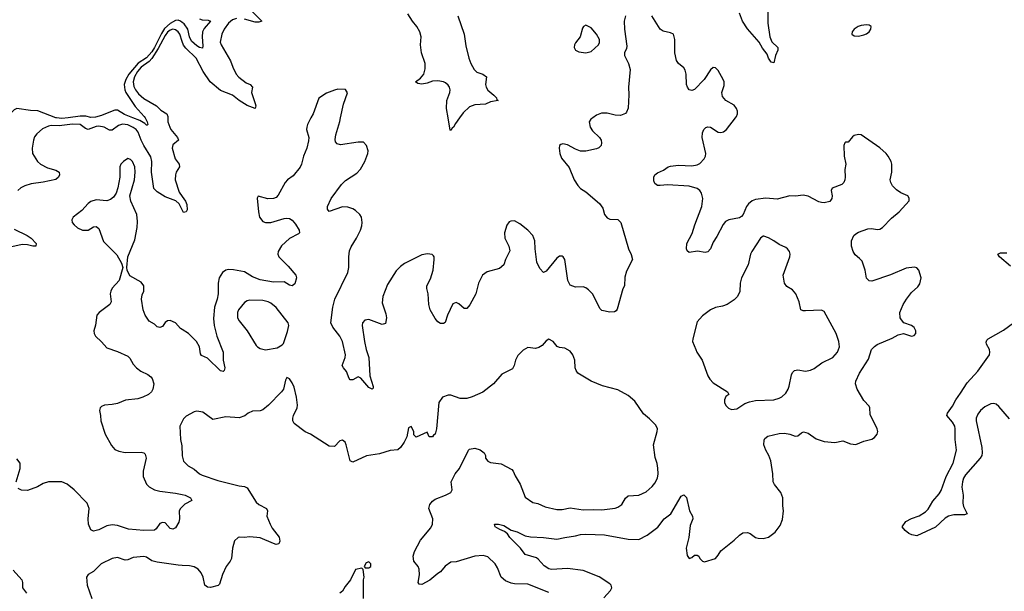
# Model space of a CAD drawing. Header units: inches. Extents: x 1473912 to 1647258, y 640388 to 773423.
# Tile 209 of 256: x 1578772 to 1586211, y 696424 to 700740. Entities that reach past the tile are written whole.
import ezdxf

# ---------------------------------------------------------------- set-up
doc = ezdxf.new("R2010")
doc.units = ezdxf.units.IN
doc.header["$MEASUREMENT"] = 0
for name, color, linetype in [('B5679', 7, 'Continuous'), ('B5689', 7, 'Continuous'), ('B5770', 7, 'Continuous'), ('B5780', 7, 'Continuous')]:
    doc.layers.add(name, color=color, linetype=linetype)

msp = doc.modelspace()

# ---------------------------------------------------------------- linework, layer by layer
at = {"layer": 'B5679', "color": 5}
for points, elevation in [([(1579139.1, 700000), (1579090, 699993.4), (1579050, 699998.4), (1579045.8, 700000)], 660), ([(1579719.1, 700000), (1579736.3, 699970), (1579739.3, 699950), (1579735.6, 699944.4), (1579730, 699943), (1579716.5, 699956.5), (1579678.6, 699978.6), (1579625.7, 700000)], 660), ([(1579890.9, 700000), (1579890.2, 699970), (1579905.2, 699930), (1579914.2, 699910), (1579965, 699850), (1579971.5, 699830), (1579930, 699796.4), (1579925.1, 699770), (1579946.9, 699690), (1579976.1, 699650), (1579978.6, 699630), (1579955.2, 699590), (1579948.6, 699570), (1579947.7, 699530), (1579977.3, 699437.3), (1580000, 699404.3)], 680), ([(1580000, 699303.4), (1579976, 699350), (1579952, 699372), (1579870, 699402.9), (1579810, 699441.6), (1579786.6, 699466.6), (1579768.8, 699588.8), (1579769.4, 699670), (1579763.5, 699703.5), (1579709.6, 699789.6), (1579689.7, 699830), (1579668.4, 699890), (1579652.2, 699912.2), (1579630, 699926.8), (1579590, 699945.8), (1579550, 699951.2), (1579518.6, 699941.4), (1579470, 699906.9), (1579450, 699907.1), (1579409.5, 699929.5), (1579370, 699936.5), (1579350, 699934.2), (1579290, 699911.8), (1579270, 699919.4), (1579230, 699949.5), (1579171.7, 699951.7), (1579070, 699938.1), (1579010, 699940.4), (1578990, 699936.9), (1578944.2, 699915.8), (1578901.2, 699878.8), (1578884.8, 699855.2), (1578877.2, 699830), (1578866.9, 699770), (1578869.1, 699730), (1578906.3, 699670), (1578930, 699648.2), (1578982.6, 699622.6), (1579044.7, 699604.7), (1579070.1, 699590.1), (1579072.1, 699570), (1579064.2, 699550), (1579045.5, 699534.5), (1578950, 699514), (1578858.3, 699501.7), (1578810, 699485.8), (1578779.5, 699470), (1578756.9, 699450)], 680), ([(1580000, 698400.7), (1579988.2, 698408.2), (1579950, 698451.1), (1579910, 698469.7), (1579890, 698466.6), (1579870, 698452.8), (1579850, 698424), (1579830, 698415.1), (1579810, 698421), (1579790, 698440.4), (1579750, 698464.4), (1579720.4, 698510), (1579704.2, 698550), (1579692.1, 698630), (1579696.6, 698663.4), (1579709.4, 698690), (1579709.3, 698730), (1579690, 698757.2), (1579605.1, 698805.1), (1579584, 698850), (1579582, 698870), (1579589.2, 698950), (1579642.3, 699077.7), (1579660.5, 699170), (1579662.8, 699217.2), (1579656.4, 699270), (1579611.6, 699370), (1579604.7, 699410), (1579640.6, 699530), (1579644.7, 699590), (1579641, 699630), (1579623.1, 699670), (1579610, 699684), (1579590, 699691), (1579555.8, 699670), (1579535.8, 699650), (1579528.9, 699630), (1579529, 699550), (1579512.8, 699470), (1579500.8, 699430), (1579480.9, 699399.1), (1579457.7, 699382.3), (1579430, 699372.8), (1579350, 699378.8), (1579310, 699368.4), (1579290, 699352.6), (1579241.2, 699298.8), (1579174.9, 699250), (1579164.9, 699230), (1579168.8, 699210), (1579183.7, 699190), (1579210, 699167.9), (1579247.3, 699150), (1579290, 699150.2), (1579330, 699174.9), (1579350, 699179.5), (1579370, 699163.7), (1579404.5, 699064.5), (1579505.1, 698965.1), (1579542.5, 698902.5), (1579552, 698870), (1579522.4, 698770), (1579470, 698712.3), (1579459.5, 698690), (1579455.3, 698670), (1579462.6, 698610), (1579454, 698590), (1579373.4, 698530), (1579354.9, 698510), (1579345.8, 698434.1), (1579332.7, 698390), (1579335.5, 698370), (1579345.5, 698350), (1579390, 698308), (1579430, 698261.6), (1579510, 698235.6), (1579590, 698199.5), (1579604.8, 698184.8), (1579630, 698139.1), (1579654.9, 698110), (1579687, 698087), (1579740.5, 698060.5), (1579762.5, 698042.5), (1579772.7, 698030), (1579785.5, 697990), (1579778, 697950), (1579768, 697930), (1579744, 697910), (1579702, 697890), (1579663.7, 697876.3), (1579572.2, 697867.8), (1579510, 697842.6), (1579470, 697834.3), (1579412, 697830), (1579390, 697818), (1579380.7, 697810), (1579374, 697790), (1579383, 697750), (1579384.2, 697710), (1579419, 697610), (1579464.7, 697524.7), (1579490, 697495.6), (1579520.9, 697480.9), (1579570, 697472.1), (1579690, 697474.9), (1579708.8, 697468.8), (1579719, 697459), (1579727, 697430), (1579705.5, 697330), (1579705.5, 697290), (1579730, 697232.4), (1579750, 697212.9), (1579791, 697191), (1579830, 697178.9), (1579950, 697164.5), (1580000, 697154.3)], 720), ([(1578730, 699157.9), (1578828.9, 699110), (1578859, 699090), (1578896.5, 699050), (1578894.8, 699030), (1578870.2, 699029.8), (1578830, 699040.8), (1578790, 699043.2), (1578690, 699020.2)], 680), ([(1580000, 697707), (1579981.1, 697670), (1579986.3, 697570), (1579996.7, 697523.3), (1579999.5, 697450), (1580000, 697447.8)], 740), ([(1578746.3, 697250), (1578775.5, 697350), (1578774.7, 697390), (1578750, 697424.5)], 720), ([(1580000, 697062.4), (1579987.6, 697050), (1579977.8, 697030), (1579979.7, 696970), (1579975.1, 696944.9), (1579950, 696902.7), (1579930, 696892), (1579910, 696898), (1579870, 696939.5), (1579850, 696943.7), (1579830, 696936), (1579804, 696896), (1579790, 696886), (1579710, 696882.6), (1579593, 696893), (1579510, 696919.8), (1579470, 696926), (1579430, 696918), (1579370, 696886.9), (1579330, 696876.9), (1579308.7, 696888.7), (1579292.1, 696930), (1579289.8, 696970.2), (1579296.9, 697050), (1579281.3, 697090), (1579184.4, 697190), (1579130, 697232.8), (1579090, 697249.8), (1578990, 697251.4), (1578950, 697238.9), (1578906.9, 697213.1), (1578830, 697185.3), (1578786.9, 697186.9), (1578761.1, 697201.1)], 720), ([(1580000, 696619.2), (1579970, 696621), (1579810, 696642.8), (1579770, 696654), (1579730, 696680.9), (1579710, 696686), (1579630, 696677.7), (1579590, 696661.1), (1579570, 696658.3), (1579510, 696679.1), (1579470, 696671.1), (1579387.7, 696630), (1579330, 696574), (1579288.7, 696551.3), (1579276.3, 696530), (1579283.1, 696470), (1579318, 696370)], 740), ([(1578723.2, 696583.2), (1578788, 696510), (1578793.4, 696490), (1578794, 696450), (1578823.8, 696410)], 720)]:
    msp.add_lwpolyline(points, dxfattribs=dict(at, elevation=elevation))
at = {"layer": 'B5689', "color": 5}
for points, elevation in [([(1580972.8, 700000), (1580946.4, 699950), (1580940.4, 699930), (1580938.7, 699910), (1580955.3, 699850), (1580953.3, 699826.7), (1580941.8, 699770), (1580916.9, 699710), (1580902.2, 699650), (1580892.1, 699627.9), (1580838.3, 699561.7), (1580795.8, 699530), (1580777.4, 699510), (1580725.1, 699414.9), (1580710, 699397.6), (1580690, 699389.6), (1580647.7, 699387.7), (1580572.7, 699407.3), (1580566.4, 699393.6), (1580575.3, 699290), (1580584.2, 699250), (1580610, 699215.8), (1580630, 699208), (1580669, 699209), (1580770, 699239.6), (1580790, 699242.7), (1580810, 699238.9), (1580830, 699225.7), (1580856.8, 699196.8), (1580883.6, 699150), (1580884.9, 699130), (1580877.6, 699122.4), (1580810, 699086.8), (1580750, 699033.1), (1580723.6, 698990), (1580721.5, 698970), (1580730, 698948.8), (1580799.4, 698879.4), (1580859.2, 698810), (1580863.5, 698790), (1580850, 698746.3), (1580830, 698731.1), (1580810, 698736.1), (1580770, 698759.8), (1580690, 698759.1), (1580590, 698775.2), (1580530, 698798.5), (1580470, 698836.1), (1580388.1, 698851.9), (1580350, 698853.5), (1580330, 698849.7), (1580303.7, 698830), (1580279, 698790), (1580270.3, 698750), (1580272.6, 698670), (1580264.7, 698630), (1580243.8, 698570), (1580236.8, 698483.2), (1580242.3, 698430), (1580262.7, 698350), (1580308.3, 698230), (1580309.2, 698170), (1580321.7, 698110), (1580318, 698090), (1580310, 698082.9), (1580290, 698087.6), (1580190, 698183.9), (1580144.8, 698204.8), (1580138.2, 698218.2), (1580129.8, 698270), (1580108.9, 698310), (1580048.4, 698370), (1580000, 698400.7)], 720), ([(1583101.2, 700000), (1583086, 699990), (1583074.9, 699970), (1583082.6, 699930), (1583100.8, 699900.8), (1583153, 699850), (1583165.5, 699830), (1583168.2, 699810), (1583164.9, 699790), (1583146.9, 699773.1), (1583130, 699765.1), (1583050, 699746.9), (1583010, 699748.5), (1582970, 699761.7), (1582910, 699795.6), (1582876.1, 699803.9), (1582860.9, 699799.1), (1582850.6, 699790), (1582847.4, 699770), (1582851.6, 699730), (1582865.5, 699694.5), (1582923.1, 699623.1), (1582960.3, 699530), (1582988.3, 699488.3), (1583010, 699466.4), (1583050, 699440.3), (1583153.1, 699353.1), (1583176.4, 699316.4), (1583190.3, 699270), (1583210, 699244.9), (1583230, 699234.3), (1583290.3, 699230.3), (1583312.7, 699210), (1583372.2, 699010), (1583392.4, 698967.6), (1583402, 698930), (1583357.6, 698842.4), (1583345.1, 698794.9), (1583340.7, 698730), (1583330, 698708), (1583284.8, 698555.2), (1583277.5, 698542.5), (1583266.4, 698533.6), (1583230, 698531.6), (1583170, 698543.7), (1583157.6, 698557.6), (1583099.5, 698670), (1583070, 698699.5), (1583050, 698715.1), (1583030, 698723.7), (1582970, 698719.6), (1582930, 698736), (1582912, 698770), (1582890, 698928.7), (1582878, 698950), (1582870, 698955.6), (1582850, 698953.3), (1582830, 698939.6), (1582750, 698842), (1582730, 698832.3), (1582701.4, 698861.4), (1582679.2, 698910), (1582665.3, 699010), (1582663.1, 699070), (1582649.6, 699110), (1582610, 699151.1), (1582550, 699199.6), (1582510, 699220.9), (1582481.6, 699218.4), (1582470, 699213.2), (1582451.9, 699188.1), (1582434.6, 699130), (1582437, 699090), (1582468.7, 699030), (1582474.2, 698994.2), (1582442.6, 698930), (1582430, 698889.5), (1582398, 698862), (1582303.8, 698836.2), (1582268.6, 698811.4), (1582238.6, 698750), (1582218.3, 698670), (1582172.5, 698587.5), (1582150, 698560.5), (1582130, 698558.7), (1582090, 698594), (1582070, 698604.7), (1582045.5, 698594.5), (1582004, 698510), (1581986.4, 698453.6), (1581974, 698446), (1581950, 698447), (1581930, 698458.4), (1581910, 698482.9), (1581872.9, 698550), (1581862, 698590), (1581859.3, 698670), (1581848.8, 698710), (1581848.6, 698730), (1581876.4, 698783.6), (1581894.6, 698850), (1581903.5, 698930), (1581902.9, 698950), (1581898.3, 698958.3), (1581887.6, 698967.6), (1581852.6, 698972.6), (1581810, 698963.5), (1581680.5, 698899.5), (1581650, 698877.4), (1581616.7, 698843.3), (1581550, 698740.7), (1581516, 698650), (1581510, 698602), (1581538.7, 698518.7), (1581543.1, 698490), (1581534.9, 698445.1), (1581510, 698438.3), (1581410, 698476.1), (1581379.1, 698470), (1581362, 698450), (1581359.1, 698430), (1581375.9, 698310), (1581389.2, 698250), (1581410.2, 698189.8), (1581418, 698050), (1581442, 697970), (1581443.6, 697956.4), (1581434, 697950), (1581410, 697963.5), (1581350, 698032.8), (1581330, 698042.4), (1581290, 698019.5), (1581270, 698020.9), (1581262, 698030), (1581242.2, 698082.3), (1581218, 698110), (1581209.6, 698129.7), (1581231.4, 698188.6), (1581233.3, 698210), (1581211, 698311), (1581191.8, 698350), (1581137.5, 698417.5), (1581123.5, 698450), (1581138.4, 698570), (1581153.1, 698630), (1581251.1, 698830), (1581257.7, 698870), (1581258.4, 698950), (1581264.8, 698995.2), (1581276, 699024), (1581317.2, 699090), (1581346.2, 699150), (1581357.2, 699182.8), (1581359.8, 699210), (1581353.6, 699250), (1581341, 699270), (1581310, 699299.8), (1581290, 699310.9), (1581250, 699324.2), (1581210, 699326.6), (1581110, 699292.3), (1581097.6, 699310), (1581098.3, 699330), (1581124.8, 699390), (1581203.9, 699496.1), (1581234.7, 699525.3), (1581318.4, 699581.6), (1581348, 699612), (1581380.5, 699670), (1581401.6, 699730), (1581403.6, 699750), (1581391.5, 699791.5), (1581370, 699814.5), (1581330, 699815.8), (1581196.6, 699796.6), (1581170, 699803.5), (1581158.5, 699818.5), (1581155.2, 699835.2), (1581160.9, 699870), (1581190, 699971), (1581196.2, 700000)], 720), ([(1582095.6, 700000), (1582064.2, 699955.8), (1582050, 699928.2), (1582039.6, 699920.4), (1582030, 699903.7), (1582025.1, 699905.1), (1582009.3, 700000)], 680), ([(1583186.4, 696373.6), (1583236.3, 696430), (1583244.7, 696450), (1583240.5, 696470), (1583230, 696480.5), (1583150, 696532.9), (1583030, 696580.7), (1582910, 696595.6), (1582790, 696588.7), (1582770, 696593), (1582735.5, 696615.5), (1582690, 696665.6), (1582675.5, 696675.5), (1582590, 696701.6), (1582555.8, 696750), (1582474.7, 696830), (1582458.4, 696858.4), (1582435.6, 696875.6), (1582398.4, 696890), (1582365.2, 696910), (1582358, 696930), (1582388.3, 696931.7), (1582430, 696920.2), (1582485.5, 696885.5), (1582530, 696872.1), (1582590, 696842.9), (1582630, 696835.6), (1582729.4, 696829.4), (1582830, 696816.5), (1582890, 696830.3), (1582970, 696841.3), (1583010, 696853.4), (1583050, 696856), (1583190.2, 696850.2), (1583370, 696816.5), (1583450, 696814.6), (1583513.5, 696846.5), (1583592.1, 696907.9), (1583642, 696970), (1583690.7, 697009.3), (1583770, 697141), (1583790, 697151.3), (1583810, 697132), (1583833.4, 697030), (1583854.4, 696990), (1583856.4, 696970), (1583838.4, 696921.6), (1583826.4, 696830), (1583808.4, 696750), (1583814, 696694), (1583830, 696671.3), (1583850, 696678), (1583870, 696696), (1583890, 696696), (1583902, 696690), (1583911.1, 696671.1), (1583930, 696652), (1583946.4, 696646.4), (1584028, 696670), (1584050, 696696), (1584069.7, 696730.3), (1584170, 696810.4), (1584210, 696848.2), (1584235.3, 696864.7), (1584270, 696868.2), (1584290, 696860.5), (1584330, 696830.5), (1584350, 696824.4), (1584390, 696821.1), (1584430, 696833.4), (1584478.4, 696870), (1584518.6, 696921.4), (1584533.9, 696966.1), (1584543.1, 697030), (1584536.9, 697070), (1584536.4, 697130), (1584531, 697150), (1584521.3, 697170), (1584474.3, 697230), (1584465.4, 697250), (1584461.7, 697310), (1584446, 697410), (1584431, 697450), (1584408.4, 697490), (1584394.7, 697530), (1584395.6, 697564.4), (1584402, 697578), (1584425.3, 697594.7), (1584510, 697616), (1584550, 697617.4), (1584591.3, 697611.3), (1584630, 697594.4), (1584650, 697597.1), (1584678.5, 697621.5), (1584692.9, 697627.1), (1584730, 697616.9), (1584790, 697575.2), (1584850, 697554.9), (1584930, 697547), (1584990, 697559.3), (1585050, 697537.1), (1585090, 697532.7), (1585150, 697557.6), (1585210, 697572.4), (1585230, 697584.4), (1585251.2, 697610), (1585254.3, 697630), (1585251.1, 697650), (1585198, 697758), (1585194.7, 697810), (1585190, 697821.2), (1585150, 697864.5), (1585098.9, 697950), (1585086.3, 697990), (1585089.7, 698010), (1585116, 698070), (1585184.3, 698175.7), (1585208.4, 698250), (1585230, 698273.5), (1585250, 698288.4), (1585364.7, 698335.3), (1585410, 698360.7), (1585450, 698371), (1585510, 698350.8), (1585530, 698356), (1585541.2, 698370), (1585542.7, 698390), (1585530, 698415.1), (1585508.7, 698430), (1585452, 698452), (1585433.4, 698473.4), (1585425.1, 698490), (1585422.4, 698530), (1585445.7, 698590), (1585471.1, 698630), (1585510, 698680.4), (1585556.9, 698723.1), (1585573.3, 698746.7), (1585582.4, 698790), (1585565.1, 698850), (1585550, 698867), (1585531.7, 698871.7), (1585470, 698864.2), (1585350, 698814), (1585210, 698766), (1585190, 698767), (1585170, 698789), (1585160.5, 698850), (1585136.4, 698916.4), (1585118, 698938), (1585083.8, 698963.8), (1585069.5, 698990), (1585056, 699030), (1585055.1, 699070), (1585074, 699110), (1585090, 699123.1), (1585110, 699135.8), (1585178.9, 699161.1), (1585210, 699162.7), (1585250, 699155.6), (1585270, 699159.6), (1585289.5, 699170), (1585359.1, 699240.9), (1585416.2, 699290), (1585492.1, 699372.1), (1585492.1, 699392.1), (1585482, 699410), (1585430, 699432.7), (1585395.9, 699455.9), (1585366.6, 699486.6), (1585354, 699510), (1585349.3, 699530), (1585361.2, 699590), (1585361.2, 699650), (1585357.2, 699670), (1585332.3, 699710), (1585317, 699730), (1585270, 699773.3), (1585130, 699872), (1585110, 699872.7), (1585075.3, 699864.7), (1585063.5, 699856.5), (1585030, 699815.3), (1585010, 699815.3), (1585004.7, 699810), (1584998.8, 699790), (1585000.3, 699710), (1585012.8, 699650), (1585004.9, 699610), (1585008.4, 699550), (1585005.5, 699530), (1584997.3, 699510), (1584983.4, 699496.6), (1584910.7, 699469.3), (1584902.8, 699450), (1584910.7, 699410), (1584907.3, 699390), (1584892.7, 699367.3), (1584850, 699357), (1584830, 699359.5), (1584810, 699364.5), (1584730, 699406.6), (1584690, 699416), (1584632.4, 699407.6), (1584590, 699409.7), (1584495, 699385), (1584410, 699391.6), (1584330, 699383.1), (1584306.7, 699373.3), (1584278, 699350), (1584263.2, 699330), (1584236.9, 699270), (1584225.1, 699254.9), (1584210, 699244.2), (1584130, 699229.7), (1584105, 699215.1), (1584087.3, 699192.7), (1584038, 699102), (1584010, 699061.2), (1583990, 699009), (1583972.1, 698987.9), (1583950, 698982), (1583893.4, 698993.4), (1583830, 698982.9), (1583815.8, 698995.8), (1583808.5, 699010), (1583813.5, 699050), (1583853.4, 699126.6), (1583871.9, 699190), (1583924.9, 699330), (1583932.1, 699390), (1583924, 699430), (1583911, 699451), (1583890, 699464.6), (1583830, 699482.3), (1583665.8, 699494.2), (1583610, 699487), (1583590, 699489.4), (1583570, 699504), (1583562.5, 699522.5), (1583562.7, 699550), (1583569.3, 699570), (1583590, 699584.9), (1583636.4, 699603.6), (1583670, 699630.4), (1583690, 699635.5), (1583750, 699642.4), (1583850, 699637.1), (1583890, 699644.6), (1583910, 699655.5), (1583943.9, 699690), (1583954.2, 699710), (1583955, 699730), (1583927.1, 699850), (1583930, 699886), (1583939.7, 699910), (1583954.9, 699925.1), (1583970, 699930.3), (1583990, 699928.8), (1584050, 699892), (1584070, 699888.9), (1584090, 699893.4), (1584111.1, 699910), (1584179.5, 700000)], 720), ([(1580000, 699404.3), (1580023.6, 699370), (1580035.6, 699344.4), (1580036.7, 699303.3), (1580030, 699288.7), (1580010, 699284), (1580000, 699303.4)], 680), ([(1586258.6, 698878.6), (1586175.6, 698950), (1586160.9, 698970), (1586181, 698979), (1586230, 698979.7)], 680), ([(1586250, 697725.1), (1586170, 697819.8), (1586150, 697836.8), (1586130, 697842.4), (1586110, 697840.2), (1586062.4, 697817.6), (1586030.9, 697790), (1586010, 697761.5), (1585998.6, 697730), (1585998.6, 697710), (1586039.7, 697510), (1586043.6, 697470), (1586040.3, 697450), (1586028.8, 697430), (1585918.1, 697301.9), (1585903, 697277), (1585893.9, 697250), (1585890.1, 697210.1), (1585898.9, 697150), (1585897.1, 697090), (1585903.1, 697063.1), (1585930, 697008.7), (1585910, 697000.9), (1585830, 697001.6), (1585790, 696991.8), (1585764, 696976), (1585690, 696907.6), (1585550, 696841.2), (1585511.1, 696848.9), (1585490, 696859), (1585462, 696882), (1585439, 696910), (1585466, 696950), (1585510, 696972.2), (1585566.9, 696993.1), (1585616.2, 697023.8), (1585635.1, 697044.9), (1585670, 697103.7), (1585719.6, 697160.4), (1585734.7, 697185.3), (1585771.6, 697290), (1585824.2, 697390), (1585849.8, 697490), (1585839.8, 697570), (1585840.7, 697650), (1585837.2, 697670), (1585820.5, 697700.5), (1585776.2, 697750), (1585781.3, 697770), (1585818.7, 697821.3), (1585844.3, 697870), (1585881, 697919), (1585930, 697998), (1586010, 698086.7), (1586098.8, 698210), (1586102.5, 698230), (1586099.4, 698250), (1586077.2, 698290), (1586073.8, 698306.2), (1586079.4, 698320.6), (1586088.8, 698331.2), (1586204.6, 698395.4), (1586279.7, 698450)], 680), ([(1582770, 696414.6), (1582610, 696477.1), (1582510, 696479.5), (1582485, 696485), (1582443.2, 696503.2), (1582408.4, 696530), (1582382, 696602), (1582364.7, 696630), (1582310, 696683), (1582273.1, 696693.1), (1582210, 696688.5), (1582070, 696647), (1582030, 696643), (1581987.2, 696612.8), (1581950.2, 696569.8), (1581930, 696558), (1581870, 696507.1), (1581810, 696474.5), (1581790, 696477.2), (1581782, 696490), (1581792.7, 696547.3), (1581791.2, 696590), (1581782.9, 696610), (1581750.9, 696650.9), (1581743.9, 696690), (1581754.7, 696725.3), (1581799.7, 696810), (1581877.5, 696902.6), (1581889.8, 696930), (1581892.2, 696970), (1581863.9, 697050), (1581870, 697079.1), (1581890, 697104.4), (1581910, 697120.4), (1581989, 697150), (1582029.5, 697170.5), (1582039.3, 697190), (1582032.3, 697250), (1582062, 697310), (1582094, 697350), (1582162, 697490), (1582170, 697496), (1582210, 697504.7), (1582250, 697491.3), (1582282, 697470), (1582291.3, 697450), (1582290.8, 697430), (1582310, 697406), (1582330, 697395.5), (1582410, 697386), (1582490, 697344), (1582500.5, 697330), (1582514.6, 697294.6), (1582553.8, 697233.8), (1582590, 697134.8), (1582650, 697094), (1582686.2, 697086.2), (1582742.5, 697062.5), (1582830, 697040.2), (1582870, 697041.4), (1582930, 697052.9), (1583030, 697038), (1583110, 697042), (1583170, 697039.1), (1583270, 697051.4), (1583290, 697057.7), (1583320.5, 697079.5), (1583350, 697127.3), (1583370, 697143.8), (1583450, 697148.4), (1583505.8, 697174.2), (1583550, 697214.8), (1583570, 697240.7), (1583590, 697278.8), (1583596, 697310), (1583593.6, 697353.6), (1583587.9, 697387.9), (1583572.9, 697432.9), (1583559.7, 697530), (1583588, 697630), (1583589.6, 697650), (1583577.4, 697677.4), (1583530, 697727), (1583484.2, 697764.2), (1583418.9, 697858.9), (1583370, 697902), (1583290, 697946), (1583175.9, 697975.9), (1583090, 698009.3), (1582989.3, 698070), (1582975.1, 698090), (1582969.3, 698110), (1582967, 698170), (1582950, 698209.2), (1582930, 698237), (1582890, 698260.9), (1582850, 698265.2), (1582832.5, 698272.5), (1582802, 698310), (1582770, 698328.7), (1582750, 698315.3), (1582719.9, 698280.1), (1582695.2, 698264.8), (1582670, 698258), (1582610, 698265.1), (1582575.8, 698244.2), (1582536, 698204), (1582518.4, 698170), (1582508, 698130), (1582495.3, 698104.7), (1582415.8, 698064.2), (1582350.6, 697990), (1582270, 697927.6), (1582190, 697891.6), (1582150, 697879.7), (1582100.5, 697880.5), (1582030, 697903.7), (1582010, 697906), (1581966.8, 697890), (1581938.8, 697850), (1581922, 697650), (1581911.3, 697610), (1581898, 697602), (1581890.6, 697589.4), (1581866, 697590), (1581850, 697626), (1581768.4, 697588.4), (1581750, 697606), (1581748.7, 697630), (1581730, 697668), (1581710, 697658), (1581697.3, 697590), (1581678, 697550), (1581650, 697509.3), (1581630, 697492.7), (1581570, 697486.6), (1581490, 697460.7), (1581392.7, 697447.3), (1581290, 697399), (1581269, 697410), (1581238, 697530), (1581230, 697548.7), (1581210, 697564), (1581190, 697559), (1581150, 697517.2), (1581110, 697520.7), (1580970, 697609.5), (1580930, 697627.3), (1580846, 697690), (1580836.2, 697710), (1580836.9, 697730), (1580841.3, 697750), (1580868, 697810), (1580871.2, 697828.8), (1580863.6, 697890), (1580845.1, 697965.1), (1580830, 697998), (1580810, 698028), (1580790, 698038), (1580780.7, 698019.3), (1580764, 697950), (1580750.8, 697930), (1580651.8, 697828.2), (1580610, 697795.1), (1580590, 697786.6), (1580530, 697785.2), (1580498, 697770), (1580472.3, 697747.7), (1580430, 697734), (1580330, 697741.3), (1580230, 697722), (1580156.6, 697776.6), (1580110, 697782.9), (1580090, 697778), (1580030, 697747.3), (1580010, 697726.6), (1580000, 697707)], 740), ([(1580000, 697447.8), (1580010, 697407.3), (1580044.9, 697370), (1580090, 697347), (1580130, 697310.4), (1580150, 697299.6), (1580270, 697260.9), (1580430, 697218.9), (1580470, 697214), (1580490, 697203.8), (1580557.8, 697097.8), (1580579.5, 697079.5), (1580636.3, 697050), (1580643, 697030), (1580639.5, 696990), (1580663.7, 696930), (1580680.4, 696900.4), (1580733.3, 696833.3), (1580737.3, 696802.7), (1580730, 696782.7), (1580710, 696777.6), (1580690, 696783.5), (1580590, 696826.9), (1580510, 696835.1), (1580469.2, 696829.2), (1580430, 696833.2), (1580422, 696830), (1580395.3, 696804.7), (1580379.1, 696750), (1580372.4, 696670), (1580363, 696650), (1580332.7, 696610), (1580304.9, 696550), (1580281.7, 696478.3), (1580272.7, 696467.3), (1580212.7, 696452.7), (1580190, 696455.6), (1580169.7, 696469.7), (1580158.3, 696530), (1580143.7, 696563.7), (1580119.5, 696590), (1580090, 696608), (1580055.8, 696615.8), (1580000, 696619.2)], 740), ([(1580000, 697154.3), (1580021, 697150), (1580062.8, 697130), (1580072, 697110), (1580018.8, 697081.2), (1580000, 697062.4)], 720), ([(1581369.6, 696370), (1581369.3, 696510.7), (1581374, 696530), (1581367.3, 696587.3), (1581358, 696598), (1581310, 696588), (1581271, 696510), (1581230, 696459), (1581210, 696424), (1581190, 696409.2)], 760)]:
    msp.add_lwpolyline(points, dxfattribs=dict(at, elevation=elevation))
for points, elevation in [([(1584390, 699105.6), (1584370, 699089.6), (1584302.3, 698990), (1584294, 698970), (1584276.5, 698890), (1584224.4, 698790), (1584214.9, 698750), (1584212.5, 698687.5), (1584196.3, 698650), (1584170, 698624.5), (1584116, 698590), (1584082.8, 698577.2), (1584030, 698567), (1583991, 698550), (1583930, 698504), (1583890, 698458), (1583857.3, 698330), (1583854.8, 698310), (1583879.1, 698250), (1583887.7, 698230), (1583928.9, 698168.9), (1583970.4, 698050), (1583985.1, 698025.1), (1584010, 697998.4), (1584118.8, 697930), (1584130.8, 697910), (1584106.3, 697893.7), (1584096.4, 697870), (1584097, 697850), (1584107.4, 697827.4), (1584127.3, 697807.3), (1584150, 697797.1), (1584190, 697801.6), (1584250, 697842.4), (1584285.1, 697854.9), (1584330, 697864.2), (1584469.6, 697870.3), (1584510, 697881.3), (1584530, 697892), (1584559, 697921), (1584576.9, 697950), (1584586.1, 697973.9), (1584602.8, 698057.2), (1584610, 698074.8), (1584625.2, 698090), (1584650, 698094.9), (1584710, 698084.9), (1584746.5, 698093.5), (1584774.2, 698105.9), (1584831.4, 698148.6), (1584916.2, 698190), (1584951.6, 698230), (1584964.5, 698270), (1584961.2, 698310), (1584939.3, 698370), (1584850, 698537.2), (1584830, 698546.6), (1584710, 698540.7), (1584690, 698542), (1584674, 698550), (1584660.9, 698610), (1584637, 698670), (1584610, 698699.5), (1584566.5, 698726.5), (1584549.6, 698749.6), (1584540.9, 698810), (1584589.6, 698950), (1584591.8, 698970), (1584587, 698990), (1584572.3, 699010), (1584559.1, 699019.1), (1584510, 699042.4), (1584470.8, 699070.8), (1584430, 699093), (1584395.2, 699104.8)], 740), ([(1580510, 698622), (1580490, 698618), (1580470, 698605.6), (1580425.8, 698550), (1580417.3, 698530), (1580417.4, 698490), (1580430, 698466), (1580490, 698390.5), (1580559.2, 698279.2), (1580568.9, 698268.9), (1580590, 698258.4), (1580630, 698248.2), (1580716.6, 698263.4), (1580756.2, 698283.8), (1580764.5, 698295.5), (1580795.1, 698384.9), (1580804.7, 698430), (1580800.5, 698450), (1580710, 698568), (1580670, 698599.8), (1580650, 698609.8), (1580610, 698618.7)], 740), ([(1581410, 696646), (1581390, 696638), (1581374, 696610), (1581382, 696602), (1581410, 696602), (1581426, 696610), (1581426, 696630)], 760)]:
    msp.add_lwpolyline(points, close=True, dxfattribs=dict(at, elevation=elevation))
at = {"layer": 'B5770', "color": 5}
for points, elevation in [([(1580000, 700720.2), (1579987.1, 700730), (1579970, 700735.9), (1579950, 700734.2), (1579908.5, 700711.5), (1579866.7, 700673.3), (1579843.4, 700636.6), (1579791.8, 700530), (1579770, 700498.8), (1579730, 700453), (1579666.9, 700413.1), (1579597.6, 700330), (1579573, 700290), (1579562.6, 700250), (1579566.7, 700210), (1579573.8, 700190), (1579645, 700085), (1579713.4, 700010), (1579719.1, 700000)], 660), ([(1580000, 700575.3), (1579981.2, 700630), (1579969.3, 700649.3), (1579950, 700664.9), (1579930, 700668.7), (1579910, 700662.1), (1579890, 700647.3), (1579870, 700620.6), (1579818.2, 700521.8), (1579770, 700447.7), (1579750, 700425.3), (1579690, 700383), (1579662.5, 700350), (1579639.5, 700310), (1579630.5, 700270.5), (1579635.6, 700235.6), (1579647.8, 700210), (1579670, 700181.6), (1579710, 700146.4), (1579805.2, 700090), (1579838.4, 700058.4), (1579884.9, 700030), (1579891.1, 700010), (1579890.9, 700000)], 680), ([(1579045.8, 700000), (1578910, 700051), (1578853.5, 700053.5), (1578751.5, 700068.5), (1578730, 700060.4), (1578673.3, 700000)], 660), ([(1579625.7, 700000), (1579564.7, 700024.7), (1579510, 700056.5), (1579490, 700056.8), (1579470, 700050.6), (1579390, 700016.6), (1579344.6, 700004.6), (1579310, 700002.9), (1579270.7, 700010.7), (1579230, 700012.3), (1579139.1, 700000)], 660)]:
    msp.add_lwpolyline(points, dxfattribs=dict(at, elevation=elevation))
at = {"layer": 'B5780', "color": 5}
for points, elevation in [([(1580520.8, 700810), (1580602.4, 700730), (1580578.5, 700721.5), (1580550, 700722.1), (1580470, 700743.4)], 680), ([(1584424.2, 700810), (1584425, 700715.1), (1584439.4, 700610), (1584454.4, 700574.4), (1584499.5, 700530), (1584500.3, 700510), (1584483.1, 700470), (1584470, 700414), (1584450, 700419.3), (1584429.8, 700450), (1584419.6, 700479.6), (1584384.2, 700524.2), (1584358.5, 700570), (1584270, 700671.9), (1584233.2, 700730), (1584209.5, 700789.5)], 680), ([(1580410, 700748.9), (1580380.3, 700739.7), (1580350, 700715.4), (1580317.3, 700670), (1580300.5, 700630), (1580287.8, 700570), (1580293.5, 700550), (1580365.5, 700430), (1580381.8, 700381.8), (1580408.1, 700328.1), (1580426.7, 700306.7), (1580483.6, 700263.6), (1580512.4, 700250), (1580530.2, 700230.2), (1580522.3, 700190), (1580551.5, 700108.5), (1580554.9, 700090), (1580550.4, 700070), (1580490, 700092.4), (1580431.1, 700130), (1580380.4, 700170), (1580290, 700204.9), (1580212.1, 700272.1), (1580157.3, 700350), (1580104.2, 700450), (1580026.3, 700526.3), (1580009, 700549), (1580000, 700575.3)], 680), ([(1580130, 700745.7), (1580150, 700739.3), (1580197.1, 700737.1), (1580213.7, 700730), (1580165.3, 700674.7), (1580153.6, 700650), (1580150.1, 700609.9), (1580156.6, 700543.4), (1580154.3, 700525.7), (1580130, 700530.8), (1580110, 700542.1), (1580070, 700579.5), (1580055.8, 700610), (1580043.1, 700670), (1580013.5, 700710), (1580000, 700720.2)], 660), ([(1582009.3, 700000), (1581997.7, 700070), (1581999.4, 700130), (1582021.5, 700190), (1582024.6, 700210), (1582020.3, 700230), (1582010, 700245.7), (1581990, 700262.9), (1581973.6, 700270), (1581930, 700278.5), (1581890, 700276.1), (1581850, 700262.2), (1581810, 700254.5), (1581779.7, 700259.8), (1581762.9, 700270), (1581800.9, 700299.1), (1581824.5, 700330), (1581835, 700370), (1581834.6, 700410), (1581806.7, 700490), (1581801.1, 700550), (1581805.8, 700610), (1581796.2, 700650), (1581773, 700690), (1581739.3, 700730), (1581704.3, 700784.3)], 680), ([(1582082.4, 700770), (1582130.2, 700630), (1582143.2, 700543.2), (1582166.2, 700450), (1582180.6, 700410), (1582205.3, 700365.3), (1582225.1, 700345.1), (1582270.8, 700330), (1582298, 700310), (1582291.8, 700250), (1582295.6, 700230), (1582307.7, 700207.7), (1582354.7, 700170), (1582373.1, 700150), (1582376.4, 700136.4), (1582386, 700130), (1582330, 700119.8), (1582290, 700103.2), (1582210, 700098.7), (1582170, 700081.5), (1582122.3, 700037.7), (1582095.6, 700000)], 680), ([(1583350, 700769.4), (1583337.8, 700730), (1583340.7, 700670), (1583358.3, 700541.7), (1583356.7, 700523.3), (1583340.7, 700490), (1583340.7, 700470), (1583372.7, 700410), (1583385.1, 700365.1), (1583372, 700230), (1583374, 700174), (1583368.2, 700071.8), (1583357.5, 700042.5), (1583349.1, 700030.9), (1583310, 700016.3), (1583270, 700019.8), (1583210, 700033.5), (1583166.5, 700033.5), (1583130, 700018.9), (1583101.2, 700000)], 720), ([(1584179.5, 700000), (1584187.1, 700010), (1584195.5, 700030), (1584195, 700050), (1584188.6, 700070), (1584170, 700095.4), (1584107.6, 700130), (1584080.9, 700160.9), (1584075.8, 700190), (1584095.3, 700244.7), (1584094.5, 700270), (1584087.9, 700290), (1584050, 700358), (1584030, 700377), (1584010, 700379.5), (1583990, 700360.9), (1583943.6, 700290), (1583870, 700214.5), (1583850, 700205.3), (1583830, 700210.9), (1583816.5, 700230), (1583810.6, 700250), (1583807.9, 700327.9), (1583799.2, 700359.2), (1583790, 700375.8), (1583748.9, 700408.9), (1583733.1, 700433.1), (1583722.8, 700490), (1583722.2, 700590), (1583712.1, 700630), (1583690, 700642), (1583634.1, 700654.1), (1583610, 700669.8), (1583547.8, 700770)], 720), ([(1581196.2, 700000), (1581218, 700102), (1581248.4, 700188.4), (1581234, 700214), (1581174.6, 700214.6), (1581150, 700208.7), (1581090, 700185.2), (1581033.2, 700146.8), (1580988.7, 700030), (1580972.8, 700000)], 720)]:
    msp.add_lwpolyline(points, dxfattribs=dict(at, elevation=elevation))
at = {"layer": 'B5780', "color": 5, "elevation": 720}
for points in [[(1583050, 700699.3), (1583030.5, 700689.5), (1583022.8, 700677.2), (1583005.5, 700610), (1582970, 700565.2), (1582963.1, 700550), (1582961.6, 700530), (1582970.8, 700510), (1582997.3, 700497.3), (1583050, 700490.4), (1583090, 700500.4), (1583145.2, 700550), (1583152.9, 700567.1), (1583152.3, 700590), (1583129.6, 700630), (1583090, 700678)], [(1585170, 700701.6), (1585130, 700697.7), (1585107.7, 700690), (1585075.5, 700670), (1585061.6, 700650), (1585059.1, 700630), (1585077.3, 700617.3), (1585110, 700614.9), (1585150, 700625.3), (1585170, 700633), (1585189.4, 700650), (1585202.7, 700670), (1585204, 700690), (1585190, 700698)]]:
    msp.add_lwpolyline(points, close=True, dxfattribs=at)

doc.saveas('drawing.dxf')
